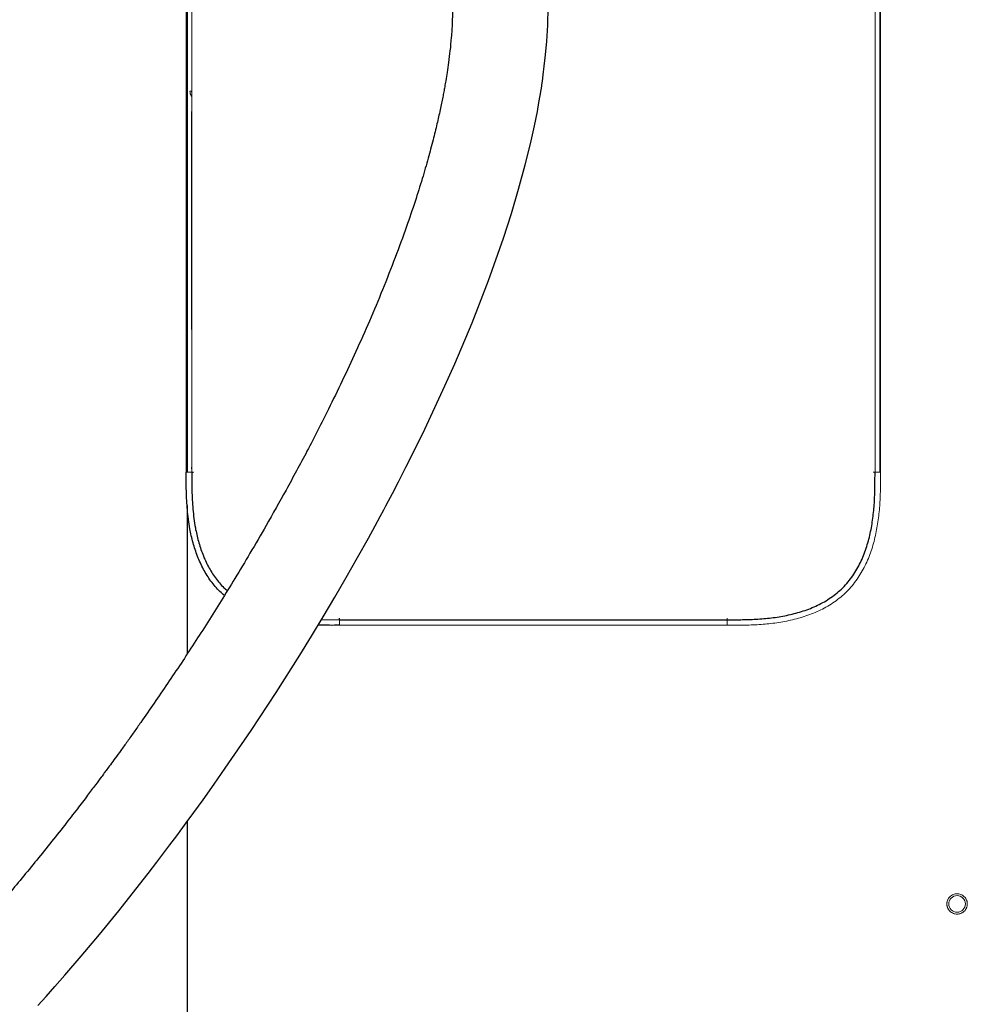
# Model space of a CAD drawing. Header units: millimetres. Extents: x 6 to 425, y 6 to 273.
# Tile 5 of 103: x 160 to 171, y 109 to 121. Entities that reach past the tile are written whole.
import ezdxf

# ---------------------------------------------------------------- set-up
doc = ezdxf.new("R2010")
doc.units = ezdxf.units.MM

msp = doc.modelspace()

# ---------------------------------------------------------------- linework, layer by layer
at = {"color": 144, "linetype": 'Continuous', "lineweight": 18}
for p, q in [((162.075, 115.524), (162.075, 144.524)), ((162.084, 144.524), (162.084, 115.524)), ((162.142, 144.524), (162.142, 115.524)), ((170.366, 115.524), (170.366, 144.524)), ((170.424, 115.524), (170.424, 144.524)), ((170.433, 144.524), (170.433, 115.524)), ((162.138, 120.108), (162.121, 120.108)), ((162.142, 120.108), (162.138, 120.108)), ((162.138, 120.108), (162.142, 120.088)), ((162.142, 120.082), (162.138, 120.108)), ((162.142, 120.053), (162.136, 120.05)), ((162.138, 119.864), (162.138, 117.24)), ((162.142, 119.864), (162.138, 119.864)), ((170.369, 119.864), (170.366, 119.884)), ((170.369, 119.864), (170.366, 119.864)), ((162.142, 117.24), (162.138, 117.24)), ((170.369, 117.24), (170.366, 117.24)), ((170.369, 115.561), (170.366, 115.582)), ((162.142, 115.524), (162.075, 115.524)), ((162.142, 115.561), (162.138, 115.561)), ((170.366, 115.524), (170.345, 115.524)), ((170.366, 115.524), (170.433, 115.524)), ((170.369, 115.524), (170.369, 115.561)), ((163.921, 113.745), (163.921, 113.679)), ((168.587, 113.745), (168.587, 113.766)), ((168.587, 113.745), (168.587, 113.679)), ((168.587, 113.679), (163.921, 113.679))]:
    msp.add_line(p, q, dxfattribs=at)
at = {"color": 7, "linetype": 'Continuous', "lineweight": 25}
for p, q in [((162.087, 144.524), (162.087, 115.524)), ((162.142, 115.524), (162.163, 115.524)), ((170.369, 115.561), (170.366, 115.561)), ((162.087, 115.119), (162.087, 113.335)), ((163.705, 113.748), (163.921, 113.745)), ((163.921, 113.745), (163.921, 113.766)), ((163.921, 113.745), (168.587, 113.745)), ((162.087, 111.315), (162.087, 102.557))]:
    msp.add_line(p, q, dxfattribs=at)
at = {"color": 7, "linetype": 'Continuous', "lineweight": 25, "flags": 128}
msp.add_lwpolyline([(160.29, 109.1), (160.388, 109.208), (160.496, 109.33), (160.613, 109.465), (160.813, 109.697), (161.03, 109.956), (161.263, 110.242), (161.512, 110.556), (161.617, 110.691), (161.721, 110.826), (161.808, 110.941), (161.88, 111.036), (161.935, 111.109), (161.974, 111.161), (162.001, 111.199), (162.035, 111.244), (162.075, 111.299), (162.166, 111.423), (162.279, 111.579), (162.411, 111.765), (162.546, 111.957), (162.858, 112.414), (163.157, 112.868), (163.443, 113.32), (163.584, 113.549), (163.725, 113.781), (163.864, 114.016), (164.002, 114.253), (164.139, 114.494), (164.269, 114.728), (164.351, 114.877), (164.412, 114.99), (164.454, 115.068), (164.479, 115.116), (164.512, 115.178), (164.558, 115.265), (164.63, 115.405), (164.721, 115.582), (164.827, 115.795), (164.948, 116.041), (165.07, 116.299), (165.19, 116.56), (165.308, 116.826), (165.517, 117.322), (165.713, 117.828), (165.895, 118.341), (165.989, 118.635), (166.077, 118.93), (166.156, 119.221), (166.219, 119.477), (166.267, 119.691), (166.302, 119.866), (166.321, 119.973), (166.336, 120.059), (166.347, 120.124), (166.354, 120.17), (166.355, 120.178), (166.356, 120.187), (166.363, 120.229), (166.373, 120.304), (166.386, 120.409), (166.401, 120.545), (166.416, 120.71), (166.427, 120.903), (166.431, 121.12)], dxfattribs=at)
at = {"color": 144, "linetype": 'Continuous', "lineweight": 18}
msp.add_circle((171.354, 110.324), 0.1, dxfattribs=at)
at = {"color": 7, "linetype": 'Continuous', "lineweight": 25}
for points, knots in [([(165.281, 121.119), (165.28, 121.057), (165.279, 120.939), (165.267, 120.763), (165.252, 120.604), (165.235, 120.464), (165.217, 120.343), (165.201, 120.245), (165.188, 120.167), (165.176, 120.1), (165.163, 120.034), (165.148, 119.961), (165.126, 119.855), (165.093, 119.708), (165.045, 119.515), (164.987, 119.295), (164.915, 119.049), (164.829, 118.774), (164.721, 118.457), (164.591, 118.102), (164.442, 117.722), (164.283, 117.345), (164.121, 116.979), (163.956, 116.625), (163.761, 116.224), (163.537, 115.785), (163.285, 115.318), (163.055, 114.909), (162.849, 114.555), (162.668, 114.252), (162.498, 113.976), (162.335, 113.716), (162.122, 113.384), (161.855, 112.98), (161.611, 112.626), (161.448, 112.395), (161.368, 112.282), (161.292, 112.176), (161.224, 112.083), (161.168, 112.006), (161.125, 111.948), (161.088, 111.898), (161.043, 111.837), (160.976, 111.748), (160.88, 111.62), (160.757, 111.458), (160.605, 111.262), (160.376, 110.973), (160.082, 110.612), (159.733, 110.202), (159.393, 109.82), (159.065, 109.466), (158.749, 109.141), (158.448, 108.844), (158.212, 108.621), (158.038, 108.462), (157.922, 108.359), (157.812, 108.262), (157.713, 108.177), (157.638, 108.114), (157.587, 108.071), (157.546, 108.038), (157.497, 107.997), (157.431, 107.944), (157.347, 107.876), (157.231, 107.785), (157.079, 107.669), (156.898, 107.537), (156.711, 107.407), (156.532, 107.288), (156.361, 107.182), (156.2, 107.086), (156.048, 107.001), (155.884, 106.915), (155.711, 106.83), (155.534, 106.753), (155.401, 106.7), (155.308, 106.666), (155.246, 106.645), (155.179, 106.623), (155.094, 106.597), (154.977, 106.564), (154.808, 106.526), (154.61, 106.494), (154.406, 106.481), (154.234, 106.485), (154.099, 106.5), (153.994, 106.519), (153.915, 106.538), (153.849, 106.557), (153.786, 106.578), (153.712, 106.607), (153.619, 106.649), (153.512, 106.708), (153.401, 106.782), (153.3, 106.86), (153.21, 106.939), (153.134, 107.013), (153.073, 107.077), (153.026, 107.129), (152.987, 107.174), (152.949, 107.221), (152.91, 107.27), (152.846, 107.354), (152.756, 107.481), (152.641, 107.661), (152.523, 107.867), (152.404, 108.101), (152.283, 108.364), (152.162, 108.658), (152.042, 108.983), (151.906, 109.393), (151.763, 109.887), (151.62, 110.465), (151.492, 111.064), (151.378, 111.682), (151.266, 112.38), (151.161, 113.156), (151.065, 114.006), (150.984, 114.878), (150.917, 115.765), (150.864, 116.661), (150.823, 117.539), (150.792, 118.394), (150.769, 119.31), (150.753, 120.311), (150.748, 121.42), (150.753, 122.57), (150.77, 123.76), (150.797, 124.99), (150.834, 126.259), (150.881, 127.542), (150.937, 128.837), (151.002, 130.142), (151.075, 131.477), (151.157, 132.84), (151.247, 134.228), (151.351, 135.728), (151.471, 137.339), (151.607, 139.061), (151.753, 140.807), (151.908, 142.585), (152.073, 144.392), (152.246, 146.229), (152.428, 148.09), (152.618, 149.978), (152.814, 151.891), (153.017, 153.819), (153.206, 155.587), (153.379, 157.187), (153.534, 158.612), (153.689, 160.024), (153.841, 161.417), (153.99, 162.784), (154.12, 163.979), (154.23, 165.004), (154.322, 165.862), (154.409, 166.697), (154.493, 167.508), (154.572, 168.291), (154.646, 169.044), (154.709, 169.717), (154.763, 170.314), (154.808, 170.837), (154.848, 171.334), (154.883, 171.806), (154.913, 172.228), (154.937, 172.604), (154.957, 172.94), (154.972, 173.229), (154.984, 173.474), (154.993, 173.682), (155.001, 173.876), (155.006, 174.053), (155.01, 174.214), (155.012, 174.357), (155.013, 174.478), (155.012, 174.556), (155.011, 174.588), (155.011, 174.591)], [0, 0, 0, 0, 0.002986, 0.005645, 0.007983, 0.009999, 0.011693, 0.013062, 0.014054, 0.014865, 0.015744, 0.0167, 0.017732, 0.0199, 0.022354, 0.025101, 0.028151, 0.031515, 0.035206, 0.039743, 0.044418, 0.048978, 0.053412, 0.057709, 0.061861, 0.068064, 0.073845, 0.079175, 0.083357, 0.087179, 0.090631, 0.093909, 0.097161, 0.103467, 0.10965, 0.111174, 0.11269, 0.114166, 0.115432, 0.116461, 0.117254, 0.117814, 0.118469, 0.11973, 0.121477, 0.123707, 0.126418, 0.129602, 0.135819, 0.14175, 0.147387, 0.152727, 0.157767, 0.162491, 0.166858, 0.168665, 0.170404, 0.172078, 0.173617, 0.174808, 0.175395, 0.175884, 0.176587, 0.177552, 0.178773, 0.180243, 0.182588, 0.185291, 0.187925, 0.190396, 0.192711, 0.194874, 0.196892, 0.19877, 0.201362, 0.203637, 0.205568, 0.206411, 0.207178, 0.207889, 0.208917, 0.210385, 0.212253, 0.215186, 0.217683, 0.219798, 0.22158, 0.222786, 0.223806, 0.22465, 0.225367, 0.226299, 0.227524, 0.229063, 0.23074, 0.232255, 0.233592, 0.234935, 0.235961, 0.23667, 0.237329, 0.238011, 0.238718, 0.23945, 0.241602, 0.243971, 0.246605, 0.249503, 0.252684, 0.25617, 0.25998, 0.264066, 0.270324, 0.276816, 0.283501, 0.290342, 0.297301, 0.306536, 0.31584, 0.325145, 0.335043, 0.344799, 0.354348, 0.363633, 0.372608, 0.384171, 0.39619, 0.408657, 0.421564, 0.434903, 0.448661, 0.462826, 0.476651, 0.490816, 0.505307, 0.520107, 0.535197, 0.55056, 0.568985, 0.58772, 0.606726, 0.625959, 0.64577, 0.665719, 0.685976, 0.706593, 0.727488, 0.748568, 0.769727, 0.785418, 0.801037, 0.816527, 0.83183, 0.846881, 0.861615, 0.871325, 0.880838, 0.890131, 0.899183, 0.907971, 0.916473, 0.924669, 0.930956, 0.937027, 0.942874, 0.948506, 0.953961, 0.958467, 0.962976, 0.96752, 0.970981, 0.974516, 0.978158, 0.981945, 0.985921, 0.990133, 0.994624, 0.999378, 1, 1, 1, 1]), ([(162.535, 114.037), (162.517, 114.052), (162.457, 114.104), (162.371, 114.209), (162.28, 114.352), (162.209, 114.508), (162.156, 114.672), (162.113, 114.859), (162.087, 115.068), (162.076, 115.296), (162.075, 115.448), (162.075, 115.524)], [0, 0, 0, 0, 0.044237, 0.147852, 0.25154, 0.358863, 0.466611, 0.574173, 0.715892, 0.857945, 1, 1, 1, 1]), ([(162.142, 115.524), (162.142, 115.449), (162.143, 115.3), (162.153, 115.076), (162.179, 114.872), (162.22, 114.691), (162.271, 114.533), (162.339, 114.384), (162.424, 114.249), (162.503, 114.153), (162.557, 114.107), (162.571, 114.095)], [0, 0, 0, 0, 0.145722, 0.291442, 0.436814, 0.5446, 0.652569, 0.760106, 0.862088, 0.963995, 1, 1, 1, 1]), ([(168.587, 113.745), (168.649, 113.745), (168.711, 113.745), (168.834, 113.748), (168.896, 113.75), (169.019, 113.757), (169.08, 113.763), (169.172, 113.775), (169.203, 113.779), (169.264, 113.79), (169.295, 113.796), (169.385, 113.816), (169.445, 113.832), (169.561, 113.87), (169.619, 113.893), (169.702, 113.933), (169.73, 113.947), (169.784, 113.979), (169.81, 113.995), (169.886, 114.048), (169.934, 114.087), (170, 114.153), (170.021, 114.176), (170.061, 114.224), (170.08, 114.249), (170.133, 114.325), (170.164, 114.379), (170.204, 114.462), (170.216, 114.49), (170.239, 114.548), (170.25, 114.577), (170.279, 114.665), (170.295, 114.725), (170.322, 114.845), (170.332, 114.906), (170.348, 115.029), (170.354, 115.091), (170.362, 115.214), (170.364, 115.276), (170.366, 115.4), (170.366, 115.462), (170.366, 115.524)], [0, 0, 0, 0, 0.0625, 0.0625, 0.125, 0.125, 0.1875, 0.1875, 0.21875, 0.21875, 0.25, 0.25, 0.3125, 0.3125, 0.375, 0.375, 0.40625, 0.40625, 0.4375, 0.4375, 0.5, 0.5, 0.53125, 0.53125, 0.5625, 0.5625, 0.625, 0.625, 0.65625, 0.65625, 0.6875, 0.6875, 0.75, 0.75, 0.8125, 0.8125, 0.875, 0.875, 0.9375, 0.9375, 1, 1, 1, 1]), ([(163.921, 113.679), (163.84, 113.678), (163.755, 113.677), (163.67, 113.682), (163.665, 113.682)], [0, 0, 0, 0, 0.945403, 1, 1, 1, 1])]:
    msp.add_open_spline(points, degree=3, knots=knots, dxfattribs=at)
at = {"color": 144, "linetype": 'Continuous', "lineweight": 18}
for points, knots in [([(162.121, 120.108), (162.121, 120.098), (162.122, 120.088), (162.127, 120.068), (162.131, 120.059), (162.136, 120.05)], [0, 0, 0, 0, 0.5, 0.5, 1, 1, 1, 1]), ([(170.366, 117.217), (170.367, 117.219), (170.37, 117.226), (170.369, 117.234), (170.369, 117.24)], [0, 0, 0, 0, 0.233066, 1, 1, 1, 1]), ([(162.142, 115.584), (162.141, 115.583), (162.138, 115.575), (162.138, 115.567), (162.138, 115.561)], [0, 0, 0, 0, 0.2330658, 1, 1, 1, 1]), ([(170.433, 115.524), (170.433, 115.46), (170.433, 115.396), (170.43, 115.268), (170.428, 115.203), (170.42, 115.075), (170.413, 115.011), (170.396, 114.885), (170.385, 114.822), (170.357, 114.697), (170.34, 114.635), (170.309, 114.544), (170.298, 114.514), (170.274, 114.455), (170.261, 114.425), (170.218, 114.34), (170.186, 114.285), (170.131, 114.206), (170.112, 114.18), (170.07, 114.131), (170.048, 114.107), (169.98, 114.038), (169.93, 113.997), (169.852, 113.943), (169.825, 113.925), (169.769, 113.893), (169.741, 113.878), (169.654, 113.835), (169.595, 113.812), (169.475, 113.771), (169.413, 113.754), (169.319, 113.733), (169.288, 113.727), (169.225, 113.715), (169.193, 113.71), (169.098, 113.698), (169.034, 113.692), (168.907, 113.683), (168.843, 113.681), (168.715, 113.679), (168.651, 113.679), (168.587, 113.679)], [0, 0, 0, 0, 0.0625, 0.0625, 0.125, 0.125, 0.1875, 0.1875, 0.25, 0.25, 0.3125, 0.3125, 0.34375, 0.34375, 0.375, 0.375, 0.4375, 0.4375, 0.46875, 0.46875, 0.5, 0.5, 0.5625, 0.5625, 0.59375, 0.59375, 0.625, 0.625, 0.6875, 0.6875, 0.75, 0.75, 0.78125, 0.78125, 0.8125, 0.8125, 0.875, 0.875, 0.9375, 0.9375, 1, 1, 1, 1]), ([(171.477, 110.324), (171.477, 110.326), (171.477, 110.331), (171.476, 110.337), (171.475, 110.344), (171.474, 110.35), (171.473, 110.357), (171.471, 110.363), (171.468, 110.371), (171.463, 110.381), (171.457, 110.392), (171.45, 110.402), (171.438, 110.414), (171.422, 110.428), (171.4, 110.439), (171.377, 110.446), (171.354, 110.448), (171.331, 110.446), (171.308, 110.439), (171.286, 110.428), (171.27, 110.414), (171.258, 110.402), (171.251, 110.392), (171.245, 110.381), (171.239, 110.37), (171.236, 110.358), (171.233, 110.347), (171.231, 110.336), (171.231, 110.328), (171.231, 110.324)], [0, 0, 0, 0, 0.0172769, 0.0344302, 0.0515097, 0.0685658, 0.085649, 0.1028097, 0.1200975, 0.1522516, 0.1844511, 0.2172894, 0.2501741, 0.3158091, 0.3800802, 0.4400244, 0.5000144, 0.5599587, 0.6199487, 0.6842198, 0.7498548, 0.7826931, 0.8155778, 0.8477318, 0.8799314, 0.9100752, 0.9399544, 0.9698393, 1, 1, 1, 1]), ([(171.231, 110.324), (171.231, 110.322), (171.231, 110.317), (171.232, 110.311), (171.232, 110.304), (171.234, 110.298), (171.235, 110.291), (171.237, 110.285), (171.24, 110.277), (171.245, 110.267), (171.251, 110.257), (171.258, 110.246), (171.27, 110.234), (171.286, 110.221), (171.308, 110.209), (171.331, 110.203), (171.354, 110.2), (171.377, 110.203), (171.4, 110.209), (171.422, 110.221), (171.438, 110.234), (171.45, 110.246), (171.457, 110.257), (171.463, 110.267), (171.468, 110.279), (171.472, 110.29), (171.475, 110.301), (171.477, 110.312), (171.477, 110.32), (171.477, 110.324)], [0, 0, 0, 0, 0.017277, 0.03443, 0.05151, 0.068566, 0.085649, 0.10281, 0.120098, 0.152252, 0.184451, 0.217289, 0.250174, 0.315809, 0.38008, 0.440024, 0.500014, 0.559959, 0.619949, 0.68422, 0.749855, 0.782693, 0.815578, 0.847732, 0.879931, 0.910075, 0.939954, 0.969839, 1, 1, 1, 1])]:
    msp.add_open_spline(points, degree=3, knots=knots, dxfattribs=at)

doc.saveas('drawing.dxf')
